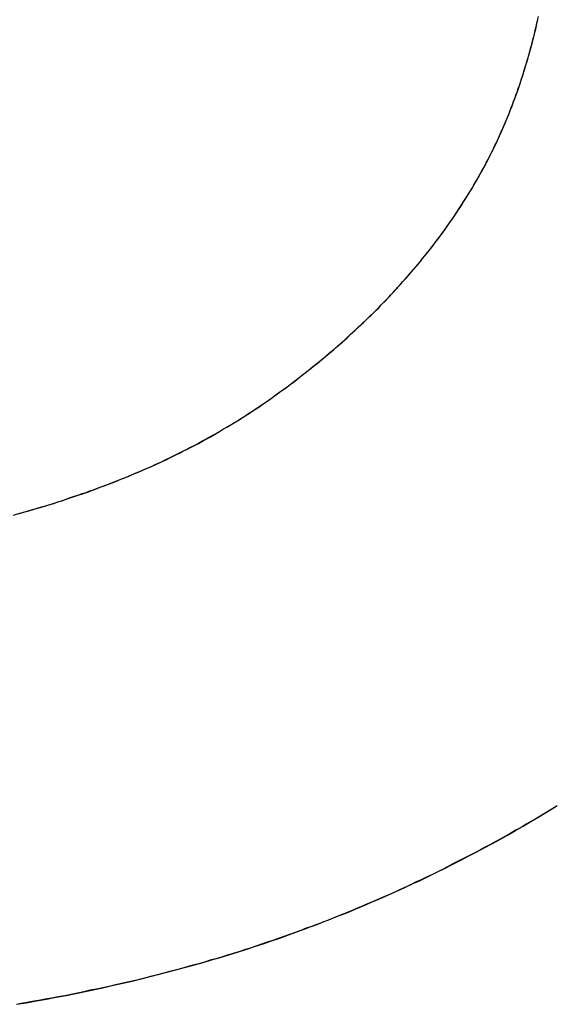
# Model space of a CAD drawing. Extents: x -3.81 to 3.81, y -1.89 to 1.9.
# Tile 52 of 149: x -0.6072 to -0.5936, y 1.1637 to 1.189. Entities that reach past the tile are written whole.
import ezdxf

# ---------------------------------------------------------------- set-up
doc = ezdxf.new("R2010")
doc.units = 0
doc.layers.get('0').update_dxf_attribs({"linetype": 'CONTINUOUS'})

# ---------------------------------------------------------------- blocks, each defined once
blk = doc.blocks.new('*U1')
blk.add_line((-0.60103, 1.179088, 4.21), (-0.60103, 1.179088, 4.2098))
blk.add_line((-0.60103, 1.179088, 4.21), (-0.60103, 1.179088, 4.2098))
for points in [[(-0.60103, 1.17909, 4.21), (-0.600947, 1.17915, 4.21), (-0.600865, 1.1792, 4.21), (-0.600784, 1.17926, 4.21), (-0.600703, 1.17932, 4.21), (-0.600623, 1.17938, 4.21), (-0.600543, 1.17944, 4.21), (-0.600463, 1.17949, 4.21), (-0.600384, 1.17955, 4.21), (-0.600305, 1.17961, 4.21), (-0.600227, 1.17967, 4.21), (-0.600149, 1.17973, 4.21), (-0.600072, 1.17979, 4.21), (-0.599995, 1.17985, 4.21), (-0.599919, 1.17991, 4.21), (-0.599843, 1.17997, 4.21), (-0.599767, 1.18003, 4.21), (-0.599692, 1.18009, 4.21), (-0.599618, 1.18015, 4.21), (-0.599544, 1.18021, 4.21), (-0.59947, 1.18027, 4.21), (-0.599397, 1.18033, 4.21), (-0.599325, 1.18039, 4.21), (-0.599252, 1.18045, 4.21), (-0.599181, 1.18051, 4.21), (-0.599109, 1.18058, 4.21), (-0.599038, 1.18064, 4.21), (-0.598968, 1.1807, 4.21), (-0.598898, 1.18076, 4.21), (-0.598829, 1.18082, 4.21), (-0.59876, 1.18089, 4.21), (-0.598691, 1.18095, 4.21), (-0.598623, 1.18101, 4.21), (-0.598556, 1.18108, 4.21), (-0.598488, 1.18114, 4.21), (-0.598422, 1.1812, 4.21), (-0.598355, 1.18127, 4.21), (-0.59829, 1.18133, 4.21), (-0.598224, 1.18139, 4.21), (-0.59816, 1.18146, 4.21), (-0.598095, 1.18152, 4.21), (-0.598031, 1.18158, 4.21), (-0.597968, 1.18165, 4.21), (-0.597905, 1.18171, 4.21), (-0.597842, 1.18178, 4.21), (-0.59778, 1.18184, 4.21), (-0.597719, 1.18191, 4.21), (-0.597657, 1.18197, 4.21), (-0.597597, 1.18204, 4.21), (-0.597536, 1.18211, 4.21), (-0.597477, 1.18217, 4.21), (-0.597417, 1.18224, 4.21), (-0.597358, 1.1823, 4.21), (-0.5973, 1.18237, 4.21), (-0.597242, 1.18244, 4.21), (-0.597185, 1.1825, 4.21), (-0.597128, 1.18257, 4.21), (-0.597071, 1.18264, 4.21), (-0.597015, 1.1827, 4.21), (-0.596959, 1.18277, 4.21), (-0.596904, 1.18284, 4.21), (-0.596849, 1.18291, 4.21), (-0.596795, 1.18297, 4.21), (-0.596741, 1.18304, 4.21), (-0.596688, 1.18311, 4.21), (-0.596635, 1.18318, 4.21), (-0.596583, 1.18325, 4.21), (-0.596531, 1.18332, 4.21), (-0.596479, 1.18338, 4.21), (-0.596428, 1.18345, 4.21), (-0.596378, 1.18352, 4.21), (-0.596328, 1.18359, 4.21), (-0.596278, 1.18366, 4.21), (-0.596229, 1.18373, 4.21), (-0.59618, 1.1838, 4.21), (-0.596132, 1.18387, 4.21), (-0.596084, 1.18394, 4.21), (-0.596037, 1.18401, 4.21), (-0.59599, 1.18408, 4.21), (-0.595943, 1.18415, 4.21), (-0.595897, 1.18422, 4.21), (-0.595852, 1.1843, 4.21), (-0.595807, 1.18437, 4.21), (-0.595762, 1.18444, 4.21), (-0.595718, 1.18451, 4.21), (-0.595675, 1.18458, 4.21), (-0.595631, 1.18465, 4.21), (-0.595589, 1.18473, 4.21), (-0.595546, 1.1848, 4.21), (-0.595505, 1.18487, 4.21), (-0.595463, 1.18494, 4.21), (-0.595422, 1.18502, 4.21), (-0.595382, 1.18509, 4.21), (-0.595342, 1.18516, 4.21), (-0.595302, 1.18523, 4.21), (-0.595263, 1.18531, 4.21), (-0.595225, 1.18538, 4.21), (-0.595187, 1.18546, 4.21), (-0.595149, 1.18553, 4.21), (-0.595111, 1.18561, 4.21), (-0.595074, 1.18568, 4.21), (-0.595038, 1.18576, 4.21), (-0.595002, 1.18583, 4.21), (-0.594966, 1.18591, 4.21), (-0.59493, 1.18599, 4.21), (-0.594896, 1.18606, 4.21), (-0.594861, 1.18614, 4.21), (-0.594827, 1.18622, 4.21), (-0.594793, 1.1863, 4.21), (-0.59476, 1.18638, 4.21), (-0.594727, 1.18646, 4.21), (-0.594694, 1.18654, 4.21), (-0.594662, 1.18662, 4.21), (-0.59463, 1.1867, 4.21), (-0.594599, 1.18678, 4.21), (-0.594568, 1.18687, 4.21), (-0.594538, 1.18695, 4.21), (-0.594508, 1.18703, 4.21), (-0.594478, 1.18711, 4.21), (-0.594449, 1.1872, 4.21), (-0.59442, 1.18728, 4.21), (-0.594391, 1.18737, 4.21), (-0.594363, 1.18745, 4.21), (-0.594335, 1.18754, 4.21), (-0.594308, 1.18763, 4.21), (-0.594281, 1.18771, 4.21), (-0.594255, 1.1878, 4.21), (-0.594229, 1.18789, 4.21), (-0.594203, 1.18797, 4.21), (-0.594178, 1.18806, 4.21), (-0.594153, 1.18815, 4.21), (-0.594129, 1.18824, 4.21), (-0.594104, 1.18833, 4.21), (-0.594081, 1.18842, 4.21), (-0.594058, 1.18851, 4.21), (-0.594035, 1.1886, 4.21), (-0.594012, 1.1887, 4.21), (-0.59399, 1.18879, 4.21), (-0.593969, 1.18888, 4.21), (-0.593947, 1.18897, 4.21)], [(-0.60103, 1.17909, 4.2098), (-0.600906, 1.17917, 4.2098), (-0.600783, 1.17926, 4.2098), (-0.600662, 1.17935, 4.2098), (-0.600541, 1.17944, 4.2098), (-0.600422, 1.17952, 4.2098), (-0.600303, 1.17961, 4.2098), (-0.600186, 1.1797, 4.2098), (-0.60007, 1.17979, 4.2098), (-0.599954, 1.17988, 4.2098), (-0.59984, 1.17997, 4.2098), (-0.599727, 1.18006, 4.2098), (-0.599614, 1.18015, 4.2098), (-0.599503, 1.18024, 4.2098), (-0.599393, 1.18033, 4.2098), (-0.599284, 1.18043, 4.2098), (-0.599176, 1.18052, 4.2098), (-0.599069, 1.18061, 4.2098), (-0.598963, 1.1807, 4.2098), (-0.598858, 1.1808, 4.2098), (-0.598754, 1.18089, 4.2098), (-0.598651, 1.18099, 4.2098), (-0.59855, 1.18108, 4.2098), (-0.598449, 1.18118, 4.2098), (-0.598349, 1.18127, 4.2098), (-0.598251, 1.18137, 4.2098), (-0.598153, 1.18146, 4.2098), (-0.598056, 1.18156, 4.2098), (-0.597961, 1.18166, 4.2098), (-0.597866, 1.18175, 4.2098), (-0.597773, 1.18185, 4.2098), (-0.59768, 1.18195, 4.2098), (-0.597589, 1.18205, 4.2098), (-0.597499, 1.18215, 4.2098), (-0.597409, 1.18225, 4.2098), (-0.597321, 1.18235, 4.2098), (-0.597234, 1.18245, 4.2098), (-0.597148, 1.18255, 4.2098), (-0.597063, 1.18265, 4.2098), (-0.596979, 1.18275, 4.2098), (-0.596896, 1.18285, 4.2098), (-0.596814, 1.18295, 4.2098), (-0.596733, 1.18305, 4.2098), (-0.596653, 1.18316, 4.2098), (-0.596574, 1.18326, 4.2098), (-0.596496, 1.18336, 4.2098), (-0.596419, 1.18347, 4.2098), (-0.596343, 1.18357, 4.2098), (-0.596269, 1.18368, 4.2098), (-0.596195, 1.18378, 4.2098), (-0.596122, 1.18389, 4.2098), (-0.596051, 1.18399, 4.2098), (-0.59598, 1.1841, 4.2098), (-0.595911, 1.1842, 4.2098), (-0.595842, 1.18431, 4.2098), (-0.595775, 1.18442, 4.2098), (-0.595709, 1.18453, 4.2098), (-0.595643, 1.18463, 4.2098), (-0.595579, 1.18474, 4.2098), (-0.595516, 1.18485, 4.2098), (-0.595453, 1.18496, 4.2098), (-0.595392, 1.18507, 4.2098), (-0.595332, 1.18518, 4.2098), (-0.595273, 1.18529, 4.2098), (-0.595215, 1.1854, 4.2098), (-0.595158, 1.18551, 4.2098), (-0.595102, 1.18562, 4.2098), (-0.595046, 1.18574, 4.2098), (-0.594992, 1.18585, 4.2098), (-0.594939, 1.18597, 4.2098), (-0.594886, 1.18609, 4.2098), (-0.594834, 1.1862, 4.2098), (-0.594784, 1.18632, 4.2098), (-0.594734, 1.18644, 4.2098), (-0.594685, 1.18656, 4.2098), (-0.594637, 1.18669, 4.2098), (-0.59459, 1.18681, 4.2098), (-0.594544, 1.18693, 4.2098), (-0.594498, 1.18706, 4.2098), (-0.594454, 1.18718, 4.2098), (-0.594411, 1.18731, 4.2098), (-0.594368, 1.18744, 4.2098), (-0.594327, 1.18757, 4.2098), (-0.594286, 1.1877, 4.2098), (-0.594246, 1.18783, 4.2098), (-0.594207, 1.18796, 4.2098), (-0.594169, 1.18809, 4.2098), (-0.594132, 1.18823, 4.2098), (-0.594096, 1.18836, 4.2098), (-0.594061, 1.1885, 4.2098), (-0.594027, 1.18864, 4.2098), (-0.593993, 1.18877, 4.2098), (-0.593961, 1.18891, 4.2098), (-0.593929, 1.18905, 4.2098)], [(-0.60103, 1.17909, 4.2098), (-0.600906, 1.17917, 4.2098), (-0.600783, 1.17926, 4.2098), (-0.600662, 1.17935, 4.2098), (-0.600541, 1.17944, 4.2098), (-0.600422, 1.17952, 4.2098), (-0.600303, 1.17961, 4.2098), (-0.600186, 1.1797, 4.2098), (-0.60007, 1.17979, 4.2098), (-0.599954, 1.17988, 4.2098), (-0.59984, 1.17997, 4.2098), (-0.599727, 1.18006, 4.2098), (-0.599614, 1.18015, 4.2098), (-0.599503, 1.18024, 4.2098), (-0.599393, 1.18033, 4.2098), (-0.599284, 1.18043, 4.2098), (-0.599176, 1.18052, 4.2098), (-0.599069, 1.18061, 4.2098), (-0.598963, 1.1807, 4.2098), (-0.598858, 1.1808, 4.2098), (-0.598754, 1.18089, 4.2098), (-0.598651, 1.18099, 4.2098), (-0.59855, 1.18108, 4.2098), (-0.598449, 1.18118, 4.2098), (-0.598349, 1.18127, 4.2098), (-0.598251, 1.18137, 4.2098), (-0.598153, 1.18146, 4.2098), (-0.598056, 1.18156, 4.2098), (-0.597961, 1.18166, 4.2098), (-0.597866, 1.18175, 4.2098), (-0.597773, 1.18185, 4.2098), (-0.59768, 1.18195, 4.2098), (-0.597589, 1.18205, 4.2098), (-0.597499, 1.18215, 4.2098), (-0.597409, 1.18225, 4.2098), (-0.597321, 1.18235, 4.2098), (-0.597234, 1.18245, 4.2098), (-0.597148, 1.18255, 4.2098), (-0.597063, 1.18265, 4.2098), (-0.596979, 1.18275, 4.2098), (-0.596896, 1.18285, 4.2098), (-0.596814, 1.18295, 4.2098), (-0.596733, 1.18305, 4.2098), (-0.596653, 1.18316, 4.2098), (-0.596574, 1.18326, 4.2098), (-0.596496, 1.18336, 4.2098), (-0.596419, 1.18347, 4.2098), (-0.596343, 1.18357, 4.2098), (-0.596269, 1.18368, 4.2098), (-0.596195, 1.18378, 4.2098), (-0.596122, 1.18389, 4.2098), (-0.596051, 1.18399, 4.2098), (-0.59598, 1.1841, 4.2098), (-0.595911, 1.1842, 4.2098), (-0.595842, 1.18431, 4.2098), (-0.595775, 1.18442, 4.2098), (-0.595709, 1.18453, 4.2098), (-0.595643, 1.18463, 4.2098), (-0.595579, 1.18474, 4.2098), (-0.595516, 1.18485, 4.2098), (-0.595453, 1.18496, 4.2098), (-0.595392, 1.18507, 4.2098), (-0.595332, 1.18518, 4.2098), (-0.595273, 1.18529, 4.2098), (-0.595215, 1.1854, 4.2098), (-0.595158, 1.18551, 4.2098), (-0.595102, 1.18562, 4.2098), (-0.595046, 1.18574, 4.2098), (-0.594992, 1.18585, 4.2098), (-0.594939, 1.18597, 4.2098), (-0.594886, 1.18609, 4.2098), (-0.594834, 1.1862, 4.2098), (-0.594784, 1.18632, 4.2098), (-0.594734, 1.18644, 4.2098), (-0.594685, 1.18656, 4.2098), (-0.594637, 1.18669, 4.2098), (-0.59459, 1.18681, 4.2098), (-0.594544, 1.18693, 4.2098), (-0.594498, 1.18706, 4.2098), (-0.594454, 1.18718, 4.2098), (-0.594411, 1.18731, 4.2098), (-0.594368, 1.18744, 4.2098), (-0.594327, 1.18757, 4.2098), (-0.594286, 1.1877, 4.2098), (-0.594246, 1.18783, 4.2098), (-0.594207, 1.18796, 4.2098), (-0.594169, 1.18809, 4.2098), (-0.594132, 1.18823, 4.2098), (-0.594096, 1.18836, 4.2098), (-0.594061, 1.1885, 4.2098), (-0.594027, 1.18864, 4.2098), (-0.593993, 1.18877, 4.2098), (-0.593961, 1.18891, 4.2098), (-0.593929, 1.18905, 4.2098)], [(-0.60103, 1.17909, 4.21), (-0.600947, 1.17915, 4.21), (-0.600865, 1.1792, 4.21), (-0.600784, 1.17926, 4.21), (-0.600703, 1.17932, 4.21), (-0.600623, 1.17938, 4.21), (-0.600543, 1.17944, 4.21), (-0.600463, 1.17949, 4.21), (-0.600384, 1.17955, 4.21), (-0.600305, 1.17961, 4.21), (-0.600227, 1.17967, 4.21), (-0.600149, 1.17973, 4.21), (-0.600072, 1.17979, 4.21), (-0.599995, 1.17985, 4.21), (-0.599919, 1.17991, 4.21), (-0.599843, 1.17997, 4.21), (-0.599767, 1.18003, 4.21), (-0.599692, 1.18009, 4.21), (-0.599618, 1.18015, 4.21), (-0.599544, 1.18021, 4.21), (-0.59947, 1.18027, 4.21), (-0.599397, 1.18033, 4.21), (-0.599325, 1.18039, 4.21), (-0.599252, 1.18045, 4.21), (-0.599181, 1.18051, 4.21), (-0.599109, 1.18058, 4.21), (-0.599038, 1.18064, 4.21), (-0.598968, 1.1807, 4.21), (-0.598898, 1.18076, 4.21), (-0.598829, 1.18082, 4.21), (-0.59876, 1.18089, 4.21), (-0.598691, 1.18095, 4.21), (-0.598623, 1.18101, 4.21), (-0.598556, 1.18108, 4.21), (-0.598488, 1.18114, 4.21), (-0.598422, 1.1812, 4.21), (-0.598355, 1.18127, 4.21), (-0.59829, 1.18133, 4.21), (-0.598224, 1.18139, 4.21), (-0.59816, 1.18146, 4.21), (-0.598095, 1.18152, 4.21), (-0.598031, 1.18158, 4.21), (-0.597968, 1.18165, 4.21), (-0.597905, 1.18171, 4.21), (-0.597842, 1.18178, 4.21), (-0.59778, 1.18184, 4.21), (-0.597719, 1.18191, 4.21), (-0.597657, 1.18197, 4.21), (-0.597597, 1.18204, 4.21), (-0.597536, 1.18211, 4.21), (-0.597477, 1.18217, 4.21), (-0.597417, 1.18224, 4.21), (-0.597358, 1.1823, 4.21), (-0.5973, 1.18237, 4.21), (-0.597242, 1.18244, 4.21), (-0.597185, 1.1825, 4.21), (-0.597128, 1.18257, 4.21), (-0.597071, 1.18264, 4.21), (-0.597015, 1.1827, 4.21), (-0.596959, 1.18277, 4.21), (-0.596904, 1.18284, 4.21), (-0.596849, 1.18291, 4.21), (-0.596795, 1.18297, 4.21), (-0.596741, 1.18304, 4.21), (-0.596688, 1.18311, 4.21), (-0.596635, 1.18318, 4.21), (-0.596583, 1.18325, 4.21), (-0.596531, 1.18332, 4.21), (-0.596479, 1.18338, 4.21), (-0.596428, 1.18345, 4.21), (-0.596378, 1.18352, 4.21), (-0.596328, 1.18359, 4.21), (-0.596278, 1.18366, 4.21), (-0.596229, 1.18373, 4.21), (-0.59618, 1.1838, 4.21), (-0.596132, 1.18387, 4.21), (-0.596084, 1.18394, 4.21), (-0.596037, 1.18401, 4.21), (-0.59599, 1.18408, 4.21), (-0.595943, 1.18415, 4.21), (-0.595897, 1.18422, 4.21), (-0.595852, 1.1843, 4.21), (-0.595807, 1.18437, 4.21), (-0.595762, 1.18444, 4.21), (-0.595718, 1.18451, 4.21), (-0.595675, 1.18458, 4.21), (-0.595631, 1.18465, 4.21), (-0.595589, 1.18473, 4.21), (-0.595546, 1.1848, 4.21), (-0.595505, 1.18487, 4.21), (-0.595463, 1.18494, 4.21), (-0.595422, 1.18502, 4.21), (-0.595382, 1.18509, 4.21), (-0.595342, 1.18516, 4.21), (-0.595302, 1.18523, 4.21), (-0.595263, 1.18531, 4.21), (-0.595225, 1.18538, 4.21), (-0.595187, 1.18546, 4.21), (-0.595149, 1.18553, 4.21), (-0.595111, 1.18561, 4.21), (-0.595074, 1.18568, 4.21), (-0.595038, 1.18576, 4.21), (-0.595002, 1.18583, 4.21), (-0.594966, 1.18591, 4.21), (-0.59493, 1.18599, 4.21), (-0.594896, 1.18606, 4.21), (-0.594861, 1.18614, 4.21), (-0.594827, 1.18622, 4.21), (-0.594793, 1.1863, 4.21), (-0.59476, 1.18638, 4.21), (-0.594727, 1.18646, 4.21), (-0.594694, 1.18654, 4.21), (-0.594662, 1.18662, 4.21), (-0.59463, 1.1867, 4.21), (-0.594599, 1.18678, 4.21), (-0.594568, 1.18687, 4.21), (-0.594538, 1.18695, 4.21), (-0.594508, 1.18703, 4.21), (-0.594478, 1.18711, 4.21), (-0.594449, 1.1872, 4.21), (-0.59442, 1.18728, 4.21), (-0.594391, 1.18737, 4.21), (-0.594363, 1.18745, 4.21), (-0.594335, 1.18754, 4.21), (-0.594308, 1.18763, 4.21), (-0.594281, 1.18771, 4.21), (-0.594255, 1.1878, 4.21), (-0.594229, 1.18789, 4.21), (-0.594203, 1.18797, 4.21), (-0.594178, 1.18806, 4.21), (-0.594153, 1.18815, 4.21), (-0.594129, 1.18824, 4.21), (-0.594104, 1.18833, 4.21), (-0.594081, 1.18842, 4.21), (-0.594058, 1.18851, 4.21), (-0.594035, 1.1886, 4.21), (-0.594012, 1.1887, 4.21), (-0.59399, 1.18879, 4.21), (-0.593969, 1.18888, 4.21), (-0.593947, 1.18897, 4.21)], [(-0.607334, 1.17628, 4.21), (-0.607225, 1.17631, 4.21), (-0.607117, 1.17634, 4.21), (-0.607008, 1.17637, 4.21), (-0.606901, 1.1764, 4.21), (-0.606794, 1.17644, 4.21), (-0.606687, 1.17647, 4.21), (-0.606581, 1.1765, 4.21), (-0.606475, 1.17653, 4.21), (-0.606369, 1.17656, 4.21), (-0.606265, 1.1766, 4.21), (-0.60616, 1.17663, 4.21), (-0.606056, 1.17667, 4.21), (-0.605952, 1.1767, 4.21), (-0.605849, 1.17674, 4.21), (-0.605747, 1.17677, 4.21), (-0.605644, 1.17681, 4.21), (-0.605543, 1.17684, 4.21), (-0.605441, 1.17688, 4.21), (-0.605341, 1.17691, 4.21), (-0.60524, 1.17695, 4.21), (-0.60514, 1.17699, 4.21), (-0.605041, 1.17703, 4.21), (-0.604942, 1.17706, 4.21), (-0.604843, 1.1771, 4.21), (-0.604745, 1.17714, 4.21), (-0.604647, 1.17718, 4.21), (-0.60455, 1.17722, 4.21), (-0.604453, 1.17726, 4.21), (-0.604357, 1.1773, 4.21), (-0.604261, 1.17734, 4.21), (-0.604165, 1.17738, 4.21), (-0.60407, 1.17742, 4.21), (-0.603976, 1.17746, 4.21), (-0.603882, 1.1775, 4.21), (-0.603788, 1.17755, 4.21), (-0.603695, 1.17759, 4.21), (-0.603602, 1.17763, 4.21), (-0.60351, 1.17768, 4.21), (-0.603418, 1.17772, 4.21), (-0.603327, 1.17776, 4.21), (-0.603236, 1.17781, 4.21), (-0.603145, 1.17785, 4.21), (-0.603055, 1.1779, 4.21), (-0.602966, 1.17794, 4.21), (-0.602876, 1.17799, 4.21), (-0.602788, 1.17804, 4.21), (-0.6027, 1.17808, 4.21), (-0.602612, 1.17813, 4.21), (-0.602524, 1.17818, 4.21), (-0.602438, 1.17822, 4.21), (-0.602351, 1.17827, 4.21), (-0.602265, 1.17832, 4.21), (-0.60218, 1.17837, 4.21), (-0.602095, 1.17842, 4.21), (-0.60201, 1.17847, 4.21), (-0.601926, 1.17852, 4.21), (-0.601842, 1.17857, 4.21), (-0.601759, 1.17862, 4.21), (-0.601676, 1.17867, 4.21), (-0.601594, 1.17872, 4.21), (-0.601512, 1.17877, 4.21), (-0.60143, 1.17882, 4.21), (-0.601349, 1.17888, 4.21), (-0.601269, 1.17893, 4.21), (-0.601189, 1.17898, 4.21), (-0.601109, 1.17903, 4.21), (-0.60103, 1.17909, 4.21)], [(-0.607408, 1.17626, 4.2098), (-0.607244, 1.17631, 4.2098), (-0.607081, 1.17635, 4.2098), (-0.606919, 1.1764, 4.2098), (-0.606757, 1.17645, 4.2098), (-0.606597, 1.17649, 4.2098), (-0.606438, 1.17654, 4.2098), (-0.60628, 1.17659, 4.2098), (-0.606123, 1.17664, 4.2098), (-0.605967, 1.1767, 4.2098), (-0.605812, 1.17675, 4.2098), (-0.605658, 1.1768, 4.2098), (-0.605505, 1.17685, 4.2098), (-0.605353, 1.17691, 4.2098), (-0.605202, 1.17697, 4.2098), (-0.605052, 1.17702, 4.2098), (-0.604903, 1.17708, 4.2098), (-0.604756, 1.17714, 4.2098), (-0.604609, 1.1772, 4.2098), (-0.604463, 1.17725, 4.2098), (-0.604318, 1.17732, 4.2098), (-0.604174, 1.17738, 4.2098), (-0.604032, 1.17744, 4.2098), (-0.60389, 1.1775, 4.2098), (-0.603749, 1.17756, 4.2098), (-0.603609, 1.17763, 4.2098), (-0.603471, 1.17769, 4.2098), (-0.603333, 1.17776, 4.2098), (-0.603196, 1.17783, 4.2098), (-0.603061, 1.1779, 4.2098), (-0.602926, 1.17796, 4.2098), (-0.602793, 1.17803, 4.2098), (-0.60266, 1.1781, 4.2098), (-0.602529, 1.17817, 4.2098), (-0.602398, 1.17825, 4.2098), (-0.602269, 1.17832, 4.2098), (-0.60214, 1.17839, 4.2098), (-0.602013, 1.17847, 4.2098), (-0.601886, 1.17854, 4.2098), (-0.601761, 1.17862, 4.2098), (-0.601636, 1.17869, 4.2098), (-0.601513, 1.17877, 4.2098), (-0.601391, 1.17885, 4.2098), (-0.601269, 1.17893, 4.2098), (-0.601149, 1.17901, 4.2098), (-0.60103, 1.17909, 4.2098)], [(-0.607408, 1.17626, 4.2098), (-0.607244, 1.17631, 4.2098), (-0.607081, 1.17635, 4.2098), (-0.606919, 1.1764, 4.2098), (-0.606757, 1.17645, 4.2098), (-0.606597, 1.17649, 4.2098), (-0.606438, 1.17654, 4.2098), (-0.60628, 1.17659, 4.2098), (-0.606123, 1.17664, 4.2098), (-0.605967, 1.1767, 4.2098), (-0.605812, 1.17675, 4.2098), (-0.605658, 1.1768, 4.2098), (-0.605505, 1.17685, 4.2098), (-0.605353, 1.17691, 4.2098), (-0.605202, 1.17697, 4.2098), (-0.605052, 1.17702, 4.2098), (-0.604903, 1.17708, 4.2098), (-0.604756, 1.17714, 4.2098), (-0.604609, 1.1772, 4.2098), (-0.604463, 1.17725, 4.2098), (-0.604318, 1.17732, 4.2098), (-0.604174, 1.17738, 4.2098), (-0.604032, 1.17744, 4.2098), (-0.60389, 1.1775, 4.2098), (-0.603749, 1.17756, 4.2098), (-0.603609, 1.17763, 4.2098), (-0.603471, 1.17769, 4.2098), (-0.603333, 1.17776, 4.2098), (-0.603196, 1.17783, 4.2098), (-0.603061, 1.1779, 4.2098), (-0.602926, 1.17796, 4.2098), (-0.602793, 1.17803, 4.2098), (-0.60266, 1.1781, 4.2098), (-0.602529, 1.17817, 4.2098), (-0.602398, 1.17825, 4.2098), (-0.602269, 1.17832, 4.2098), (-0.60214, 1.17839, 4.2098), (-0.602013, 1.17847, 4.2098), (-0.601886, 1.17854, 4.2098), (-0.601761, 1.17862, 4.2098), (-0.601636, 1.17869, 4.2098), (-0.601513, 1.17877, 4.2098), (-0.601391, 1.17885, 4.2098), (-0.601269, 1.17893, 4.2098), (-0.601149, 1.17901, 4.2098), (-0.60103, 1.17909, 4.2098)], [(-0.607334, 1.17628, 4.21), (-0.607225, 1.17631, 4.21), (-0.607117, 1.17634, 4.21), (-0.607008, 1.17637, 4.21), (-0.606901, 1.1764, 4.21), (-0.606794, 1.17644, 4.21), (-0.606687, 1.17647, 4.21), (-0.606581, 1.1765, 4.21), (-0.606475, 1.17653, 4.21), (-0.606369, 1.17656, 4.21), (-0.606265, 1.1766, 4.21), (-0.60616, 1.17663, 4.21), (-0.606056, 1.17667, 4.21), (-0.605952, 1.1767, 4.21), (-0.605849, 1.17674, 4.21), (-0.605747, 1.17677, 4.21), (-0.605644, 1.17681, 4.21), (-0.605543, 1.17684, 4.21), (-0.605441, 1.17688, 4.21), (-0.605341, 1.17691, 4.21), (-0.60524, 1.17695, 4.21), (-0.60514, 1.17699, 4.21), (-0.605041, 1.17703, 4.21), (-0.604942, 1.17706, 4.21), (-0.604843, 1.1771, 4.21), (-0.604745, 1.17714, 4.21), (-0.604647, 1.17718, 4.21), (-0.60455, 1.17722, 4.21), (-0.604453, 1.17726, 4.21), (-0.604357, 1.1773, 4.21), (-0.604261, 1.17734, 4.21), (-0.604165, 1.17738, 4.21), (-0.60407, 1.17742, 4.21), (-0.603976, 1.17746, 4.21), (-0.603882, 1.1775, 4.21), (-0.603788, 1.17755, 4.21), (-0.603695, 1.17759, 4.21), (-0.603602, 1.17763, 4.21), (-0.60351, 1.17768, 4.21), (-0.603418, 1.17772, 4.21), (-0.603327, 1.17776, 4.21), (-0.603236, 1.17781, 4.21), (-0.603145, 1.17785, 4.21), (-0.603055, 1.1779, 4.21), (-0.602966, 1.17794, 4.21), (-0.602876, 1.17799, 4.21), (-0.602788, 1.17804, 4.21), (-0.6027, 1.17808, 4.21), (-0.602612, 1.17813, 4.21), (-0.602524, 1.17818, 4.21), (-0.602438, 1.17822, 4.21), (-0.602351, 1.17827, 4.21), (-0.602265, 1.17832, 4.21), (-0.60218, 1.17837, 4.21), (-0.602095, 1.17842, 4.21), (-0.60201, 1.17847, 4.21), (-0.601926, 1.17852, 4.21), (-0.601842, 1.17857, 4.21), (-0.601759, 1.17862, 4.21), (-0.601676, 1.17867, 4.21), (-0.601594, 1.17872, 4.21), (-0.601512, 1.17877, 4.21), (-0.60143, 1.17882, 4.21), (-0.601349, 1.17888, 4.21), (-0.601269, 1.17893, 4.21), (-0.601189, 1.17898, 4.21), (-0.601109, 1.17903, 4.21), (-0.60103, 1.17909, 4.21)], [(-0.593454, 1.1688, 4.21), (-0.593585, 1.16872, 4.21), (-0.593717, 1.16864, 4.21), (-0.593848, 1.16856, 4.21), (-0.59398, 1.16848, 4.21), (-0.594112, 1.16841, 4.21), (-0.594245, 1.16833, 4.21), (-0.594377, 1.16825, 4.21), (-0.59451, 1.16818, 4.21), (-0.594643, 1.1681, 4.21), (-0.594777, 1.16802, 4.21), (-0.59491, 1.16795, 4.21), (-0.595044, 1.16788, 4.21), (-0.595178, 1.1678, 4.21), (-0.595313, 1.16773, 4.21), (-0.595447, 1.16766, 4.21), (-0.595582, 1.16759, 4.21), (-0.595717, 1.16752, 4.21), (-0.595853, 1.16745, 4.21), (-0.595988, 1.16738, 4.21), (-0.596124, 1.16731, 4.21), (-0.596261, 1.16724, 4.21), (-0.596397, 1.16717, 4.21), (-0.596534, 1.1671, 4.21), (-0.596671, 1.16703, 4.21), (-0.596808, 1.16697, 4.21), (-0.596945, 1.1669, 4.21), (-0.597083, 1.16684, 4.21), (-0.597221, 1.16677, 4.21), (-0.597359, 1.16671, 4.21), (-0.597497, 1.16665, 4.21), (-0.597636, 1.16658, 4.21), (-0.597775, 1.16652, 4.21), (-0.597914, 1.16646, 4.21), (-0.598054, 1.1664, 4.21), (-0.598194, 1.16634, 4.21), (-0.598333, 1.16628, 4.21), (-0.598474, 1.16622, 4.21), (-0.598614, 1.16616, 4.21), (-0.598755, 1.1661, 4.21), (-0.598896, 1.16604, 4.21), (-0.599037, 1.16599, 4.21), (-0.599179, 1.16593, 4.21), (-0.59932, 1.16587, 4.21), (-0.599462, 1.16582, 4.21), (-0.599605, 1.16576, 4.21), (-0.599747, 1.16571, 4.21), (-0.59989, 1.16566, 4.21), (-0.600033, 1.1656, 4.21), (-0.600176, 1.16555, 4.21), (-0.60032, 1.1655, 4.21), (-0.600464, 1.16545, 4.21), (-0.600608, 1.1654, 4.21), (-0.600752, 1.16535, 4.21), (-0.600896, 1.1653, 4.21), (-0.601041, 1.16525, 4.21), (-0.601186, 1.1652, 4.21), (-0.601332, 1.16515, 4.21), (-0.601477, 1.16511, 4.21), (-0.601623, 1.16506, 4.21), (-0.601769, 1.16501, 4.21), (-0.601915, 1.16497, 4.21), (-0.602062, 1.16492, 4.21), (-0.602209, 1.16488, 4.21), (-0.602356, 1.16484, 4.21), (-0.602503, 1.16479, 4.21), (-0.602651, 1.16475, 4.21), (-0.602799, 1.16471, 4.21), (-0.602947, 1.16467, 4.21), (-0.603096, 1.16463, 4.21), (-0.603245, 1.16459, 4.21), (-0.603396, 1.16455, 4.21), (-0.603548, 1.16451, 4.21), (-0.6037, 1.16447, 4.21), (-0.603853, 1.16443, 4.21), (-0.604007, 1.16439, 4.21), (-0.604162, 1.16435, 4.21), (-0.604318, 1.16431, 4.21), (-0.604475, 1.16428, 4.21), (-0.604632, 1.16424, 4.21), (-0.60479, 1.16421, 4.21), (-0.60495, 1.16417, 4.21), (-0.60511, 1.16413, 4.21), (-0.605271, 1.1641, 4.21), (-0.605432, 1.16407, 4.21), (-0.605595, 1.16403, 4.21), (-0.605759, 1.164, 4.21), (-0.605923, 1.16396, 4.21), (-0.606088, 1.16393, 4.21), (-0.606254, 1.1639, 4.21), (-0.606421, 1.16387, 4.21), (-0.606589, 1.16384, 4.21), (-0.606757, 1.16381, 4.21), (-0.606927, 1.16378, 4.21), (-0.607097, 1.16375, 4.21), (-0.607268, 1.16372, 4.21)], [(-0.607324, 1.16371, 4.2098), (-0.607066, 1.16375, 4.2098), (-0.606811, 1.1638, 4.2098), (-0.606557, 1.16384, 4.2098), (-0.606305, 1.16389, 4.2098), (-0.606056, 1.16394, 4.2098), (-0.605808, 1.16399, 4.2098), (-0.605562, 1.16404, 4.2098), (-0.605318, 1.16409, 4.2098), (-0.605076, 1.16414, 4.2098), (-0.604836, 1.1642, 4.2098), (-0.604597, 1.16425, 4.2098), (-0.604361, 1.1643, 4.2098), (-0.604127, 1.16436, 4.2098), (-0.603894, 1.16442, 4.2098), (-0.603664, 1.16448, 4.2098), (-0.603435, 1.16454, 4.2098), (-0.603209, 1.1646, 4.2098), (-0.602984, 1.16466, 4.2098), (-0.602761, 1.16472, 4.2098), (-0.602539, 1.16478, 4.2098), (-0.602318, 1.16485, 4.2098), (-0.602097, 1.16491, 4.2098), (-0.601876, 1.16498, 4.2098), (-0.601656, 1.16505, 4.2098), (-0.601437, 1.16512, 4.2098), (-0.601218, 1.16519, 4.2098), (-0.601, 1.16526, 4.2098), (-0.600783, 1.16534, 4.2098), (-0.600566, 1.16541, 4.2098), (-0.600349, 1.16549, 4.2098), (-0.600133, 1.16557, 4.2098), (-0.599918, 1.16565, 4.2098), (-0.599703, 1.16573, 4.2098), (-0.599489, 1.16581, 4.2098), (-0.599276, 1.16589, 4.2098), (-0.599063, 1.16598, 4.2098), (-0.59885, 1.16606, 4.2098), (-0.598639, 1.16615, 4.2098), (-0.598427, 1.16624, 4.2098), (-0.598217, 1.16633, 4.2098), (-0.598007, 1.16642, 4.2098), (-0.597797, 1.16651, 4.2098), (-0.597588, 1.1666, 4.2098), (-0.59738, 1.1667, 4.2098), (-0.597172, 1.1668, 4.2098), (-0.596965, 1.16689, 4.2098), (-0.596758, 1.16699, 4.2098), (-0.596552, 1.16709, 4.2098), (-0.596346, 1.16719, 4.2098), (-0.596142, 1.1673, 4.2098), (-0.595937, 1.1674, 4.2098), (-0.595733, 1.16751, 4.2098), (-0.59553, 1.16761, 4.2098), (-0.595328, 1.16772, 4.2098), (-0.595125, 1.16783, 4.2098), (-0.594924, 1.16794, 4.2098), (-0.594723, 1.16805, 4.2098), (-0.594523, 1.16817, 4.2098), (-0.594323, 1.16828, 4.2098), (-0.594124, 1.1684, 4.2098), (-0.593925, 1.16852, 4.2098), (-0.593727, 1.16864, 4.2098), (-0.59353, 1.16876, 4.2098)], [(-0.607324, 1.16371, 4.2098), (-0.607066, 1.16375, 4.2098), (-0.606811, 1.1638, 4.2098), (-0.606557, 1.16384, 4.2098), (-0.606305, 1.16389, 4.2098), (-0.606056, 1.16394, 4.2098), (-0.605808, 1.16399, 4.2098), (-0.605562, 1.16404, 4.2098), (-0.605318, 1.16409, 4.2098), (-0.605076, 1.16414, 4.2098), (-0.604836, 1.1642, 4.2098), (-0.604597, 1.16425, 4.2098), (-0.604361, 1.1643, 4.2098), (-0.604127, 1.16436, 4.2098), (-0.603894, 1.16442, 4.2098), (-0.603664, 1.16448, 4.2098), (-0.603435, 1.16454, 4.2098), (-0.603209, 1.1646, 4.2098), (-0.602984, 1.16466, 4.2098), (-0.602761, 1.16472, 4.2098), (-0.602539, 1.16478, 4.2098), (-0.602318, 1.16485, 4.2098), (-0.602097, 1.16491, 4.2098), (-0.601876, 1.16498, 4.2098), (-0.601656, 1.16505, 4.2098), (-0.601437, 1.16512, 4.2098), (-0.601218, 1.16519, 4.2098), (-0.601, 1.16526, 4.2098), (-0.600783, 1.16534, 4.2098), (-0.600566, 1.16541, 4.2098), (-0.600349, 1.16549, 4.2098), (-0.600133, 1.16557, 4.2098), (-0.599918, 1.16565, 4.2098), (-0.599703, 1.16573, 4.2098), (-0.599489, 1.16581, 4.2098), (-0.599276, 1.16589, 4.2098), (-0.599063, 1.16598, 4.2098), (-0.59885, 1.16606, 4.2098), (-0.598639, 1.16615, 4.2098), (-0.598427, 1.16624, 4.2098), (-0.598217, 1.16633, 4.2098), (-0.598007, 1.16642, 4.2098), (-0.597797, 1.16651, 4.2098), (-0.597588, 1.1666, 4.2098), (-0.59738, 1.1667, 4.2098), (-0.597172, 1.1668, 4.2098), (-0.596965, 1.16689, 4.2098), (-0.596758, 1.16699, 4.2098), (-0.596552, 1.16709, 4.2098), (-0.596346, 1.16719, 4.2098), (-0.596142, 1.1673, 4.2098), (-0.595937, 1.1674, 4.2098), (-0.595733, 1.16751, 4.2098), (-0.59553, 1.16761, 4.2098), (-0.595328, 1.16772, 4.2098), (-0.595125, 1.16783, 4.2098), (-0.594924, 1.16794, 4.2098), (-0.594723, 1.16805, 4.2098), (-0.594523, 1.16817, 4.2098), (-0.594323, 1.16828, 4.2098), (-0.594124, 1.1684, 4.2098), (-0.593925, 1.16852, 4.2098), (-0.593727, 1.16864, 4.2098), (-0.59353, 1.16876, 4.2098)], [(-0.593454, 1.1688, 4.21), (-0.593585, 1.16872, 4.21), (-0.593717, 1.16864, 4.21), (-0.593848, 1.16856, 4.21), (-0.59398, 1.16848, 4.21), (-0.594112, 1.16841, 4.21), (-0.594245, 1.16833, 4.21), (-0.594377, 1.16825, 4.21), (-0.59451, 1.16818, 4.21), (-0.594643, 1.1681, 4.21), (-0.594777, 1.16802, 4.21), (-0.59491, 1.16795, 4.21), (-0.595044, 1.16788, 4.21), (-0.595178, 1.1678, 4.21), (-0.595313, 1.16773, 4.21), (-0.595447, 1.16766, 4.21), (-0.595582, 1.16759, 4.21), (-0.595717, 1.16752, 4.21), (-0.595853, 1.16745, 4.21), (-0.595988, 1.16738, 4.21), (-0.596124, 1.16731, 4.21), (-0.596261, 1.16724, 4.21), (-0.596397, 1.16717, 4.21), (-0.596534, 1.1671, 4.21), (-0.596671, 1.16703, 4.21), (-0.596808, 1.16697, 4.21), (-0.596945, 1.1669, 4.21), (-0.597083, 1.16684, 4.21), (-0.597221, 1.16677, 4.21), (-0.597359, 1.16671, 4.21), (-0.597497, 1.16665, 4.21), (-0.597636, 1.16658, 4.21), (-0.597775, 1.16652, 4.21), (-0.597914, 1.16646, 4.21), (-0.598054, 1.1664, 4.21), (-0.598194, 1.16634, 4.21), (-0.598333, 1.16628, 4.21), (-0.598474, 1.16622, 4.21), (-0.598614, 1.16616, 4.21), (-0.598755, 1.1661, 4.21), (-0.598896, 1.16604, 4.21), (-0.599037, 1.16599, 4.21), (-0.599179, 1.16593, 4.21), (-0.59932, 1.16587, 4.21), (-0.599462, 1.16582, 4.21), (-0.599605, 1.16576, 4.21), (-0.599747, 1.16571, 4.21), (-0.59989, 1.16566, 4.21), (-0.600033, 1.1656, 4.21), (-0.600176, 1.16555, 4.21), (-0.60032, 1.1655, 4.21), (-0.600464, 1.16545, 4.21), (-0.600608, 1.1654, 4.21), (-0.600752, 1.16535, 4.21), (-0.600896, 1.1653, 4.21), (-0.601041, 1.16525, 4.21), (-0.601186, 1.1652, 4.21), (-0.601332, 1.16515, 4.21), (-0.601477, 1.16511, 4.21), (-0.601623, 1.16506, 4.21), (-0.601769, 1.16501, 4.21), (-0.601915, 1.16497, 4.21), (-0.602062, 1.16492, 4.21), (-0.602209, 1.16488, 4.21), (-0.602356, 1.16484, 4.21), (-0.602503, 1.16479, 4.21), (-0.602651, 1.16475, 4.21), (-0.602799, 1.16471, 4.21), (-0.602947, 1.16467, 4.21), (-0.603096, 1.16463, 4.21), (-0.603245, 1.16459, 4.21), (-0.603396, 1.16455, 4.21), (-0.603548, 1.16451, 4.21), (-0.6037, 1.16447, 4.21), (-0.603853, 1.16443, 4.21), (-0.604007, 1.16439, 4.21), (-0.604162, 1.16435, 4.21), (-0.604318, 1.16431, 4.21), (-0.604475, 1.16428, 4.21), (-0.604632, 1.16424, 4.21), (-0.60479, 1.16421, 4.21), (-0.60495, 1.16417, 4.21), (-0.60511, 1.16413, 4.21), (-0.605271, 1.1641, 4.21), (-0.605432, 1.16407, 4.21), (-0.605595, 1.16403, 4.21), (-0.605759, 1.164, 4.21), (-0.605923, 1.16396, 4.21), (-0.606088, 1.16393, 4.21), (-0.606254, 1.1639, 4.21), (-0.606421, 1.16387, 4.21), (-0.606589, 1.16384, 4.21), (-0.606757, 1.16381, 4.21), (-0.606927, 1.16378, 4.21), (-0.607097, 1.16375, 4.21), (-0.607268, 1.16372, 4.21)]]:
    blk.add_polyline3d(points)

msp = doc.modelspace()

# ---------------------------------------------------------------- block references
msp.add_blockref('*U1', (0, 0))

doc.saveas('drawing.dxf')
